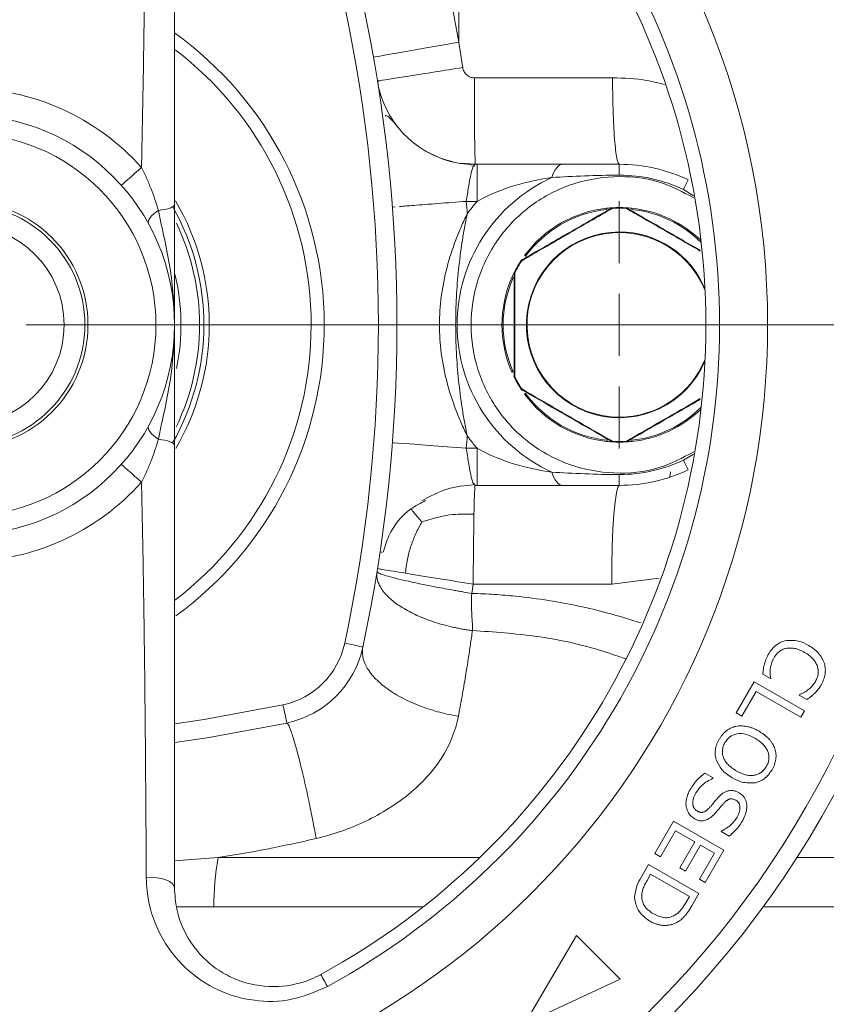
# Model space of a CAD drawing. Header units: millimetres. Extents: x 38 to 1003, y -143 to 975.
# Tile 25 of 28: x 905 to 970, y 710 to 790. Entities that reach past the tile are written whole.
import ezdxf

# ---------------------------------------------------------------- set-up
doc = ezdxf.new("R2010")
doc.units = ezdxf.units.MM

# ---------------------------------------------------------------- blocks, each defined once
blk = doc.blocks.new('SW_CENTERMARKSYMBOL_6')
at = {"color": 0, "linetype": 'Continuous', "lineweight": 0}
blk.add_line((5, 0), (82.5, 0), dxfattribs=at)
blk = doc.blocks.new('SW_CENTERMARKSYMBOL_8')
at = {"color": 0, "linetype": 'Continuous', "lineweight": 0}
for p, q in [((0, 5), (0, 10.023)), ((0, 0), (0, 2.5)), ((-5, 0), (-10.023, 0)), ((0, 0), (-2.5, 0)), ((0, 0), (2.5, 0)), ((0, 0), (0, -2.5)), ((5, 0), (10.023, 0)), ((0, -5), (0, -10.023))]:
    blk.add_line(p, q, dxfattribs=at)

msp = doc.modelspace()

# ---------------------------------------------------------------- linework, layer by layer
at = {"color": 7, "linetype": 'Continuous', "lineweight": 15}
for p, q in [((940.263, 788.05), (940.263, 801.361)), ((941.539, 785.159), (952.718, 785.159)), ((940.397, 778.249), (941.595, 778.159)), ((941.505, 778.044), (941.595, 778.159)), ((941.595, 778.159), (941.759, 778.159)), ((941.759, 775.159), (941.759, 778.159)), ((940.881, 775.159), (941.759, 775.159)), ((934.898, 774.701), (935.126, 774.718)), ((940.881, 755.159), (941.759, 755.159)), ((941.759, 752.159), (941.759, 755.159)), ((941.595, 752.159), (941.505, 752.274)), ((941.595, 752.159), (941.759, 752.159)), ((933.989, 746.73), (934.04, 746.79)), ((952.644, 744.159), (941.436, 744.159)), ((965.494, 736.519), (964.875, 736.876)), ((962.714, 733.726), (964.172, 736.251)), ((964.172, 736.251), (968.243, 733.901)), ((965.516, 736.556), (965.494, 736.519)), ((964.338, 735.468), (963.177, 733.458)), ((967.945, 733.386), (964.338, 735.468)), ((967.813, 735.18), (967.836, 735.22)), ((968.442, 734.817), (967.813, 735.18)), ((963.177, 733.458), (962.714, 733.726)), ((968.243, 733.901), (967.945, 733.386)), ((960.191, 728.862), (960.852, 728.479)), ((960.852, 728.479), (960.83, 728.441)), ((956.138, 722.337), (957.656, 724.966)), ((957.656, 724.966), (961.727, 722.615)), ((957.822, 724.182), (956.602, 722.069)), ((959.368, 723.29), (957.822, 724.182)), ((961.497, 724.122), (961.52, 724.16)), ((962.14, 723.751), (961.497, 724.122)), ((958.148, 721.177), (959.368, 723.29)), ((959.832, 723.022), (958.612, 720.909)), ((960.965, 722.367), (959.832, 723.022)), ((961.727, 722.615), (960.209, 719.987)), ((956.602, 722.069), (956.138, 722.337)), ((959.746, 720.255), (960.965, 722.367)), ((955.046, 720.445), (955.632, 721.461)), ((955.632, 721.461), (959.704, 719.111)), ((958.612, 720.909), (958.148, 721.177)), ((955.799, 720.678), (955.507, 720.172)), ((958.942, 718.863), (955.799, 720.678)), ((960.209, 719.987), (959.746, 720.255)), ((958.65, 718.357), (958.942, 718.863)), ((959.704, 719.111), (959.123, 718.105)), ((949.805, 715.707), (945.61, 708.591)), ((953.344, 712.174), (949.805, 715.707)), ((945.61, 708.591), (953.344, 712.174))]:
    msp.add_line(p, q, dxfattribs=at)
at = {"color": 8, "linetype": 'Continuous', "lineweight": 15}
for p, q in [((958.452, 776.114), (959.255, 775.618)), ((958.452, 754.205), (959.253, 754.699)), ((956.497, 744.653), (952.644, 744.159)), ((920.793, 722.015), (917.263, 721.755)), ((941.96, 722.015), (920.793, 722.015)), ((981.155, 722.015), (967.632, 722.015)), ((917.431, 718.037), (920.453, 718.016)), ((937.378, 718.016), (920.453, 718.016)), ((1002.763, 718.016), (964.897, 718.016))]:
    msp.add_line(p, q, dxfattribs=at)
at = {"color": 7, "linetype": 'Continuous', "lineweight": 15, "flags": 128}
for points in [[(933.369, 786.836), (933.502, 786.86), (933.894, 786.929), (934.531, 787.041), (935.388, 787.192), (936.433, 787.376), (937.625, 787.586), (938.918, 787.813), (940.263, 788.05)], [(912.969, 776.453), (913.005, 776.485), (913.111, 776.58), (913.28, 776.73), (913.501, 776.927), (913.76, 777.157), (914.041, 777.406), (914.324, 777.658), (914.593, 777.897)], [(915.169, 773.334), (915.14, 773.433), (915.151, 773.551), (915.201, 773.684), (915.291, 773.828), (915.415, 773.979), (915.572, 774.132), (915.755, 774.282), (915.961, 774.426)], [(915.961, 774.426), (916.236, 774.46), (916.489, 774.504), (916.714, 774.558), (916.906, 774.62), (917.059, 774.689), (917.172, 774.763), (917.24, 774.841), (917.263, 774.921)], [(952.239, 774.604), (952.239, 774.602), (952.239, 774.596), (952.24, 774.587), (952.242, 774.575), (952.243, 774.56), (952.245, 774.542), (952.247, 774.524), (952.249, 774.504)], [(952.667, 774.63), (952.67, 774.631), (952.675, 774.63), (952.68, 774.628), (952.686, 774.623), (952.692, 774.618), (952.699, 774.611), (952.706, 774.603), (952.714, 774.593)], [(952.711, 774.643), (952.711, 774.642), (952.711, 774.64), (952.712, 774.635), (952.712, 774.63), (952.712, 774.622), (952.713, 774.614), (952.713, 774.604), (952.714, 774.593)], [(953.815, 774.643), (953.815, 774.642), (953.815, 774.64), (953.815, 774.635), (953.814, 774.63), (953.814, 774.622), (953.813, 774.614), (953.813, 774.604), (953.812, 774.593)], [(953.859, 774.63), (953.856, 774.631), (953.851, 774.63), (953.846, 774.628), (953.84, 774.623), (953.834, 774.618), (953.827, 774.611), (953.82, 774.603), (953.812, 774.593)], [(954.288, 774.604), (954.287, 774.602), (954.287, 774.596), (954.286, 774.587), (954.284, 774.575), (954.283, 774.56), (954.281, 774.542), (954.279, 774.524), (954.277, 774.504)], [(945.326, 770.379), (945.327, 770.379), (945.329, 770.377), (945.332, 770.375), (945.337, 770.372), (945.343, 770.368), (945.35, 770.363), (945.358, 770.358), (945.368, 770.352)], [(945.359, 770.411), (945.357, 770.408), (945.355, 770.404), (945.355, 770.398), (945.355, 770.391), (945.357, 770.383), (945.36, 770.373), (945.363, 770.363), (945.368, 770.352)], [(944.663, 768.954), (944.645, 768.962), (944.628, 768.969), (944.612, 768.976), (944.598, 768.982), (944.587, 768.987), (944.579, 768.991), (944.573, 768.993), (944.572, 768.994)], [(944.818, 769.401), (944.807, 769.399), (944.796, 769.397), (944.786, 769.394), (944.778, 769.391), (944.772, 769.388), (944.767, 769.385), (944.764, 769.382), (944.763, 769.378)], [(944.663, 761.364), (944.645, 761.357), (944.628, 761.349), (944.612, 761.342), (944.598, 761.336), (944.587, 761.331), (944.579, 761.327), (944.573, 761.325), (944.572, 761.324)], [(944.818, 760.918), (944.807, 760.919), (944.796, 760.922), (944.786, 760.924), (944.778, 760.927), (944.772, 760.93), (944.767, 760.933), (944.764, 760.937), (944.763, 760.94)], [(945.368, 759.967), (945.358, 759.961), (945.35, 759.955), (945.343, 759.95), (945.337, 759.946), (945.332, 759.943), (945.329, 759.941), (945.327, 759.94), (945.326, 759.939)], [(945.368, 759.967), (945.363, 759.955), (945.36, 759.945), (945.357, 759.935), (945.355, 759.927), (945.355, 759.92), (945.355, 759.914), (945.357, 759.91), (945.359, 759.907)], [(945.677, 759.609), (945.661, 759.597), (945.646, 759.586), (945.632, 759.576), (945.62, 759.567), (945.61, 759.56), (945.602, 759.554), (945.598, 759.551), (945.596, 759.55)], [(915.169, 756.984), (915.14, 756.885), (915.151, 756.767), (915.201, 756.634), (915.291, 756.49), (915.415, 756.34), (915.572, 756.187), (915.755, 756.036), (915.961, 755.892)], [(915.961, 755.892), (916.236, 755.858), (916.489, 755.814), (916.714, 755.76), (916.906, 755.698), (917.059, 755.629), (917.172, 755.555), (917.24, 755.477), (917.263, 755.397)], [(934.898, 755.617), (935.013, 755.608), (935.354, 755.582), (935.907, 755.54), (936.651, 755.483), (937.557, 755.414), (938.591, 755.334), (939.714, 755.248), (940.881, 755.159)], [(952.249, 755.814), (952.247, 755.795), (952.245, 755.776), (952.243, 755.759), (952.242, 755.744), (952.24, 755.731), (952.239, 755.722), (952.239, 755.716), (952.239, 755.715)], [(952.714, 755.725), (952.706, 755.716), (952.699, 755.707), (952.692, 755.7), (952.686, 755.695), (952.68, 755.691), (952.675, 755.688), (952.67, 755.687), (952.667, 755.688)], [(952.714, 755.725), (952.713, 755.714), (952.713, 755.704), (952.712, 755.696), (952.712, 755.689), (952.712, 755.683), (952.711, 755.679), (952.711, 755.676), (952.711, 755.675)], [(953.812, 755.725), (953.82, 755.716), (953.827, 755.707), (953.834, 755.7), (953.84, 755.695), (953.846, 755.691), (953.851, 755.688), (953.856, 755.687), (953.859, 755.688)], [(953.812, 755.725), (953.813, 755.714), (953.813, 755.704), (953.814, 755.696), (953.814, 755.689), (953.815, 755.683), (953.815, 755.679), (953.815, 755.676), (953.815, 755.675)], [(954.277, 755.814), (954.279, 755.795), (954.281, 755.776), (954.283, 755.759), (954.284, 755.744), (954.286, 755.731), (954.287, 755.722), (954.287, 755.716), (954.288, 755.715)], [(912.969, 753.865), (913.005, 753.833), (913.111, 753.739), (913.28, 753.588), (913.501, 753.392), (913.76, 753.161), (914.041, 752.912), (914.324, 752.66), (914.593, 752.421)], [(957.391, 753.268), (957.363, 752.838), (957.363, 752.835)], [(952.644, 744.159), (952.656, 745.72), (952.691, 747.221), (952.748, 748.604), (952.825, 749.816), (952.919, 750.811), (953.026, 751.55), (953.142, 752.005), (953.263, 752.159)], [(931.043, 739.38), (931.329, 739.319), (931.604, 739.26), (931.858, 739.206), (932.08, 739.158), (932.262, 739.119), (932.398, 739.09), (932.481, 739.073), (932.509, 739.067)], [(926.043, 734.38), (926.104, 734.093), (926.162, 733.818), (926.216, 733.565), (926.264, 733.342), (926.303, 733.16), (926.332, 733.024), (926.35, 732.941), (926.356, 732.913)], [(926.356, 732.913), (919.896, 731.711), (917.285, 731.324)], [(914.983, 720.415), (915.41, 720.421), (915.83, 720.388), (916.224, 720.318), (916.574, 720.213), (916.865, 720.078), (917.083, 719.92), (917.218, 719.746), (917.263, 719.563)], [(929.64, 711.581), (929.525, 711.789), (929.421, 711.979), (929.33, 712.146), (929.253, 712.287), (929.191, 712.4), (929.146, 712.482), (929.118, 712.532), (929.109, 712.548)]]:
    msp.add_lwpolyline(points, dxfattribs=at)
at = {"color": 8, "linetype": 'Continuous', "lineweight": 15, "flags": 128}
msp.add_lwpolyline([(917.283, 732.837), (919.66, 733.192), (926.043, 734.38)], dxfattribs=at)
at = {"color": 7, "linetype": 'Continuous', "lineweight": 15}
for radius in [80, 17, 15.5, 10, 9.75, 8.073]:
    msp.add_circle((900.263, 765.159), radius, dxfattribs=at)
for centre, radius, start, end in [((900.263, 765.159), 78.5, 0, 265.92749), ((900.263, 765.159), 65, 0, 262.63884), ((900.263, 765.159), 61.103, 298.73565, 61.26435), ((900.263, 765.159), 60, 298.73565, 61.26435), ((810.263, 765.159), 125, 347.95146, 12.04854), ((810.263, 765.159), 123.5, 347.95146, 12.04854), ((941.595, 786.159), 8, 189.08472, 257.11055), ((1161.046, 783.409), 219.514, 179.54325, 181.37047), ((900.263, 765.159), 19.173, 41.63387, 138.36613), ((953.263, 765.159), 13.121, 114.61998, 245.38002), ((953.263, 765.159), 9.5, 96.19062, 143.80938), ((953.263, 765.159), 9.4, 96.19062, 143.80938), ((952.717, 774.543), 0.1, 93.33134, 120), ((953.263, 765.159), 9.5, 86.66866, 93.33134), ((953.263, 765.159), 9.45, 86.66866, 93.33134), ((953.809, 774.543), 0.1, 60, 86.66866), ((953.263, 765.159), 9.5, 45.90271, 83.80938), ((953.263, 765.159), 9.5, 146.66866, 153.33134), ((953.263, 765.159), 9.45, 146.66866, 153.33134), ((945.409, 770.324), 0.1, 120, 146.66866), ((967.195, 800.195), 36.502, 233.72138, 233.87836), ((953.263, 765.159), 9.5, 156.19062, 203.80938), ((953.263, 765.159), 9.4, 156.19062, 203.80938), ((944.863, 769.378), 0.1, 153.33134, 180), ((923.497, 727.004), 47.457, 63.30167, 63.36204), ((900.263, 765.159), 78.5, 274.07251, 0), ((900.263, 765.159), 65, 277.36116, 0), ((944.863, 760.94), 0.1, 180, 206.66866), ((931.129, 788.118), 30.451, 296.6211, 296.71518), ((953.263, 765.159), 9.5, 206.66866, 213.33134), ((953.263, 765.159), 9.45, 206.66866, 213.33134), ((945.409, 759.994), 0.1, 213.33134, 240), ((953.263, 765.159), 9.5, 216.19062, 263.80938), ((953.263, 765.159), 9.4, 216.19062, 263.80938), ((953.263, 765.159), 9.5, 276.19062, 314.09729), ((952.717, 755.775), 0.1, 240, 266.66866), ((953.263, 765.159), 9.5, 266.66866, 273.33134), ((953.263, 765.159), 9.45, 266.66866, 273.33134), ((953.809, 755.775), 0.1, 273.33134, 300), ((900.263, 765.159), 19.173, 221.63387, 318.36613), ((924.686, 740.736), 6.5, 282.04854, 347.95146), ((924.686, 740.736), 8, 282.04854, 347.95146), ((943.022, 718.113), 22.569, 170.04311, 180.24786)]:
    msp.add_arc(centre, radius, start, end, dxfattribs=at)
at = {"color": 8, "linetype": 'Continuous', "lineweight": 15}
for centre, radius, start, end in [((900.263, 765.159), 29.121, 305.95627, 54.28174), ((900.263, 765.159), 28.061, 307.34027, 52.57208), ((900.263, 765.159), 19.816, 329.6408, 30.41944), ((900.263, 765.159), 19.377, 330.41099, 29.53103), ((953.263, 765.159), 9.4, 45.15602, 83.80938), ((900.263, 765.159), 19.026, 0, 25.60128), ((953.263, 765.159), 7.523, 90, 337.06183), ((953.263, 765.159), 7.523, 22.93817, 90), ((953.263, 765.159), 7.473, 21.8696, 270), ((900.263, 765.159), 17.526, 348.32037, 13.56449), ((900.263, 765.159), 19.026, 334.30956, 0), ((953.263, 765.159), 7.473, 270, 338.1304), ((953.263, 765.159), 9.4, 276.19062, 314.84398)]:
    msp.add_arc(centre, radius, start, end, dxfattribs=at)
at = {"color": 7, "linetype": 'Continuous', "lineweight": 15}
for points, knots in [([(917.263, 810.755), (917.263, 807.827), (917.263, 804.894), (917.263, 799.012), (917.263, 796.064), (917.263, 790.135), (917.263, 787.156), (917.263, 782.632), (917.263, 781.114), (917.263, 778.047), (917.263, 776.498), (917.263, 774.921)], [0, 0, 0, 0, 0.25, 0.25, 0.5, 0.5, 0.75, 0.75, 0.875, 0.875, 1, 1, 1, 1]), ([(914.593, 777.897), (914.595, 778.013), (914.655, 780.652), (914.754, 785.738), (914.896, 796.306), (914.947, 804.313), (914.983, 809.903)], [0, 0, 0, 0, 0.0105518, 0.2395447, 0.4690558, 1, 1, 1, 1]), ([(939.355, 792.713), (939.437, 792.325), (939.6, 791.551), (939.832, 790.386), (940.054, 789.219), (940.193, 788.44), (940.263, 788.05)], [0, 0, 0, 0, 0.25001, 0.5, 0.74999, 1, 1, 1, 1]), ([(940.263, 788.05), (940.32, 787.709), (940.434, 787.027), (940.54, 786.343), (940.593, 786.001)], [0, 0, 0, 0, 0.49993, 1, 1, 1, 1]), ([(933.695, 784.896), (933.747, 784.904), (933.854, 784.922), (934.738, 785.064), (936.223, 785.302), (938.258, 785.628), (939.835, 785.88), (940.593, 786.001)], [0, 0, 0, 0, 0.176839, 0.367166, 0.563541, 0.790248, 1, 1, 1, 1]), ([(941.539, 785.159), (941.425, 785.161), (941.311, 785.181), (941.099, 785.263), (941, 785.324), (940.828, 785.478), (940.756, 785.57), (940.647, 785.775), (940.612, 785.887), (940.593, 786.001)], [0, 0, 0, 0, 0.25, 0.25, 0.5, 0.5, 0.75, 0.75, 1, 1, 1, 1]), ([(952.718, 785.159), (952.718, 784.747), (952.721, 784.319), (952.734, 783.452), (952.743, 783.013), (952.77, 782.152), (952.787, 781.729), (952.827, 780.928), (952.851, 780.551), (952.904, 779.868), (952.934, 779.562), (952.996, 779.038), (953.029, 778.821), (953.096, 778.48), (953.13, 778.356), (953.198, 778.196), (953.231, 778.159), (953.263, 778.159)], [0, 0, 0, 0, 0.125, 0.125, 0.25, 0.25, 0.375, 0.375, 0.5, 0.5, 0.625, 0.625, 0.75, 0.75, 0.875, 0.875, 1, 1, 1, 1]), ([(935.291, 781.234), (935.099, 781.458), (934.73, 781.892), (934.394, 782.165), (934.33, 782.078), (934.313, 782.056)], [0, 0, 0, 0, 0.444097, 0.857456, 1, 1, 1, 1]), ([(941.506, 778.101), (940.76, 778.176), (939.251, 778.326), (937.944, 779.053), (937.282, 779.421)], [0, 0, 0, 0, 0.493725, 1, 1, 1, 1]), ([(914.593, 777.897), (914.744, 777.608), (914.881, 777.321), (915.137, 776.746), (915.256, 776.458), (915.591, 775.592), (915.786, 775.01), (915.961, 774.426)], [0, 0, 0, 0, 0.25, 0.25, 0.5, 0.5, 1, 1, 1, 1]), ([(941.759, 778.159), (941.856, 778.159), (942.049, 778.159), (942.341, 778.159), (942.637, 778.159), (942.935, 778.159), (943.237, 778.159), (943.726, 778.159), (944.414, 778.159), (945.273, 778.159), (946.142, 778.159), (946.973, 778.159), (947.827, 778.159), (948.383, 778.159), (948.68, 778.159)], [0, 0, 0, 0, 0.040186, 0.080848, 0.122018, 0.163722, 0.20599, 0.248848, 0.369863, 0.498117, 0.618503, 0.749043, 0.865771, 1, 1, 1, 1]), ([(948.68, 778.159), (948.518, 778.159), (948.348, 778.065), (948.039, 777.691), (947.901, 777.411), (947.797, 777.088)], [0, 0, 0, 0, 0.5, 0.5, 1, 1, 1, 1]), ([(948.68, 778.159), (948.809, 778.159), (949.065, 778.159), (949.448, 778.159), (949.828, 778.159), (950.202, 778.159), (950.573, 778.159), (951.013, 778.159), (951.524, 778.159), (952.107, 778.159), (952.686, 778.159), (953.071, 778.159), (953.263, 778.159)], [0, 0, 0, 0, 0.088514, 0.175148, 0.259965, 0.343032, 0.424419, 0.504203, 0.630675, 0.755211, 0.878189, 1, 1, 1, 1]), ([(953.263, 778.159), (953.263, 778.159), (953.263, 778.083), (953.263, 777.778), (953.263, 777.551), (953.263, 777.28)], [0, 0, 0, 0, 0.5, 0.5, 1, 1, 1, 1]), ([(953.263, 778.159), (954.222, 778.159), (955.18, 778.053), (957.05, 777.632), (957.962, 777.318), (958.828, 776.908)], [0, 0, 0, 0, 0.5, 0.5, 1, 1, 1, 1]), ([(959.293, 754.87), (958.374, 754.387), (956.364, 753.332), (952.814, 752.994), (949.166, 753.675), (945.885, 755.456), (943.299, 758.137), (941.643, 761.476), (941.073, 765.159), (941.643, 768.842), (943.299, 772.181), (945.885, 774.862), (949.166, 776.643), (952.814, 777.324), (956.365, 776.986), (958.375, 775.93), (959.295, 775.447)], [0, 0, 0, 0, 0.061615, 0.134676, 0.207736, 0.280796, 0.353857, 0.426917, 0.499978, 0.573038, 0.646098, 0.719159, 0.792219, 0.86528, 0.93834, 1, 1, 1, 1]), ([(941.759, 775.159), (942.765, 775.717), (943.8, 776.135), (945.836, 776.752), (946.835, 776.952), (947.797, 777.088)], [0, 0, 0, 0, 0.5, 0.5, 1, 1, 1, 1]), ([(947.797, 777.088), (948.655, 777.142), (949.546, 777.191), (951.379, 777.26), (952.32, 777.28), (953.263, 777.28)], [0, 0, 0, 0, 0.5, 0.5, 1, 1, 1, 1]), ([(953.263, 777.28), (954.157, 777.28), (955.052, 777.181), (956.795, 776.789), (957.643, 776.497), (958.452, 776.114)], [0, 0, 0, 0, 0.5, 0.5, 1, 1, 1, 1]), ([(958.452, 776.114), (958.571, 776.365), (958.784, 776.815), (958.815, 776.879), (958.828, 776.908)], [0, 0, 0, 0, 0.560002, 1, 1, 1, 1]), ([(915.961, 774.426), (915.991, 774.24), (916.029, 774.053), (916.108, 773.677), (916.15, 773.489), (916.277, 772.921), (916.363, 772.54), (916.612, 771.389), (916.762, 770.617), (917.007, 769.067), (917.102, 768.287), (917.198, 767.116), (917.223, 766.726), (917.255, 765.943), (917.263, 765.549), (917.263, 765.159)], [0, 0, 0, 0, 0.0625, 0.0625, 0.125, 0.125, 0.25, 0.25, 0.5, 0.5, 0.75, 0.75, 0.875, 0.875, 1, 1, 1, 1]), ([(917.263, 774.921), (917.263, 774.51), (917.263, 774.093), (917.263, 773.253), (917.263, 772.827), (917.263, 771.568), (917.263, 770.749), (917.263, 769.128), (917.263, 768.327), (917.263, 766.736), (917.263, 765.949), (917.263, 765.159)], [0, 0, 0, 0, 0.125, 0.125, 0.25, 0.25, 0.5, 0.5, 0.75, 0.75, 1, 1, 1, 1]), ([(945.359, 770.411), (945.958, 770.757), (946.563, 771.106), (947.779, 771.808), (948.39, 772.16), (949.621, 772.871), (950.242, 773.23), (951.463, 773.935), (952.067, 774.284), (952.667, 774.63)], [0, 0, 0, 0, 0.25, 0.25, 0.5, 0.5, 0.75, 0.75, 1, 1, 1, 1]), ([(952.714, 774.593), (952.111, 774.246), (951.502, 773.897), (950.274, 773.19), (949.649, 772.83), (948.412, 772.115), (947.797, 771.76), (946.577, 771.053), (945.969, 770.701), (945.368, 770.352)], [0, 0, 0, 0, 0.25, 0.25, 0.5, 0.5, 0.75, 0.75, 1, 1, 1, 1]), ([(952.239, 774.604), (952.33, 774.613), (952.467, 774.627), (952.612, 774.637), (952.674, 774.641), (952.7, 774.642), (952.71, 774.643), (952.711, 774.643), (952.711, 774.643)], [0, 0, 0, 0, 0.498209, 0.747009, 0.832988, 0.919327, 0.97835, 1, 1, 1, 1]), ([(953.815, 774.643), (953.816, 774.643), (953.819, 774.643), (953.844, 774.641), (953.904, 774.638), (954.048, 774.627), (954.187, 774.615), (954.282, 774.604), (954.288, 774.604)], [0, 0, 0, 0, 0.059245, 0.13249, 0.249056, 0.477065, 0.971292, 1, 1, 1, 1]), ([(953.859, 774.63), (954.012, 774.542), (954.801, 774.086), (956.265, 773.241), (958.123, 772.168), (959.291, 771.494), (959.8, 771.2)], [0, 0, 0, 0, 0.078608, 0.406428, 0.740851, 1, 1, 1, 1]), ([(940.954, 756.169), (940.917, 756.245), (940.831, 756.417), (940.668, 756.764), (940.385, 757.388), (939.874, 758.642), (939.271, 760.514), (938.814, 762.817), (938.708, 764.392), (938.708, 765.926), (938.814, 767.502), (939.271, 769.805), (939.874, 771.676), (940.385, 772.93), (940.668, 773.554), (940.831, 773.902), (940.917, 774.074), (940.954, 774.15)], [0, 0, 0, 0, 0.013602, 0.030715, 0.061515, 0.123359, 0.247957, 0.377192, 0.5, 0.500006, 0.622814, 0.752053, 0.876648, 0.938489, 0.969287, 0.986397, 1, 1, 1, 1]), ([(940.954, 756.169), (940.912, 756.357), (940.875, 756.546), (940.801, 756.924), (940.765, 757.113), (940.662, 757.679), (940.6, 758.056), (940.426, 759.183), (940.332, 759.931), (940.178, 761.424), (940.119, 762.169), (940.039, 763.663), (940.018, 764.411), (940.018, 765.908), (940.039, 766.656), (940.119, 768.149), (940.178, 768.894), (940.332, 770.387), (940.426, 771.135), (940.6, 772.263), (940.662, 772.639), (940.765, 773.205), (940.801, 773.394), (940.875, 773.772), (940.912, 773.961), (940.954, 774.15)], [0, 0, 0, 0, 0.03125, 0.03125, 0.0625, 0.0625, 0.125, 0.125, 0.25, 0.25, 0.375, 0.375, 0.5, 0.5, 0.625, 0.625, 0.75, 0.75, 0.875, 0.875, 0.9375, 0.9375, 0.96875, 0.96875, 1, 1, 1, 1]), ([(944.572, 768.994), (944.61, 769.079), (944.667, 769.205), (944.72, 769.315), (944.738, 769.35)], [0, 0, 0, 0, 0.675899, 1, 1, 1, 1]), ([(944.763, 760.94), (944.763, 761.63), (944.763, 762.325), (944.763, 763.727), (944.763, 764.434), (944.763, 765.863), (944.763, 766.574), (944.763, 767.989), (944.763, 768.687), (944.763, 769.378)], [0, 0, 0, 0, 0.25, 0.25, 0.5, 0.5, 0.75, 0.75, 1, 1, 1, 1]), ([(944.818, 769.401), (944.817, 768.707), (944.816, 768.007), (944.814, 766.588), (944.813, 765.875), (944.813, 764.442), (944.814, 763.725), (944.816, 762.31), (944.817, 761.611), (944.818, 760.918)], [0, 0, 0, 0, 0.25, 0.25, 0.5, 0.5, 0.75, 0.75, 1, 1, 1, 1]), ([(915.961, 755.892), (915.991, 756.078), (916.029, 756.265), (916.108, 756.641), (916.15, 756.829), (916.277, 757.397), (916.363, 757.778), (916.612, 758.929), (916.762, 759.701), (917.007, 761.252), (917.102, 762.031), (917.198, 763.202), (917.223, 763.593), (917.255, 764.376), (917.263, 764.769), (917.263, 765.159)], [0, 0, 0, 0, 0.0625, 0.0625, 0.125, 0.125, 0.25, 0.25, 0.5, 0.5, 0.75, 0.75, 0.875, 0.875, 1, 1, 1, 1]), ([(917.263, 755.397), (917.263, 755.808), (917.263, 756.225), (917.263, 757.065), (917.263, 757.492), (917.263, 758.75), (917.263, 759.57), (917.263, 761.19), (917.263, 761.991), (917.263, 763.582), (917.263, 764.369), (917.263, 765.159)], [0, 0, 0, 0, 0.125, 0.125, 0.25, 0.25, 0.5, 0.5, 0.75, 0.75, 1, 1, 1, 1]), ([(945.371, 759.872), (945.37, 759.873), (945.36, 759.886), (945.347, 759.907), (945.332, 759.93), (945.326, 759.938), (945.326, 759.939), (945.326, 759.939)], [0, 0, 0, 0, 0.037661, 0.364724, 0.69311, 0.917654, 1, 1, 1, 1]), ([(952.667, 755.688), (952.514, 755.776), (951.726, 756.232), (950.261, 757.078), (947.941, 758.417), (946.322, 759.352), (945.359, 759.907)], [0, 0, 0, 0, 0.06387, 0.330236, 0.601968, 1, 1, 1, 1]), ([(945.368, 759.967), (946.334, 759.406), (947.953, 758.467), (950.285, 757.122), (951.718, 756.297), (952.521, 755.836), (952.674, 755.748), (952.714, 755.725)], [0, 0, 0, 0, 0.397986, 0.666943, 0.93619, 0.983265, 1, 1, 1, 1]), ([(959.801, 759.119), (959.458, 758.921), (958.456, 758.343), (956.439, 757.178), (954.821, 756.244), (953.859, 755.688)], [0, 0, 0, 0, 0.174736, 0.509558, 1, 1, 1, 1]), ([(941.759, 755.159), (941.689, 755.241), (941.549, 755.404), (941.345, 755.655), (941.146, 755.909), (941.018, 756.082), (940.954, 756.169)], [0, 0, 0, 0, 0.250056, 0.5, 0.749944, 1, 1, 1, 1]), ([(915.961, 755.892), (915.786, 755.307), (915.592, 754.728), (915.257, 753.863), (915.138, 753.575), (914.881, 752.999), (914.744, 752.711), (914.593, 752.421)], [0, 0, 0, 0, 0.5, 0.5, 0.75, 0.75, 1, 1, 1, 1]), ([(917.263, 755.397), (917.263, 753.854), (917.263, 750.768), (917.263, 744.73), (917.263, 734.269), (917.263, 725.452), (917.263, 719.563)], [0, 0, 0, 0, 0.124053, 0.248164, 0.497895, 1, 1, 1, 1]), ([(941.759, 755.159), (942.765, 754.601), (943.8, 754.183), (945.836, 753.566), (946.835, 753.366), (947.797, 753.231)], [0, 0, 0, 0, 0.5, 0.5, 1, 1, 1, 1]), ([(952.711, 755.675), (952.71, 755.675), (952.707, 755.675), (952.682, 755.677), (952.622, 755.681), (952.478, 755.691), (952.339, 755.704), (952.244, 755.714), (952.239, 755.715)], [0, 0, 0, 0, 0.059244, 0.13249, 0.249056, 0.477063, 0.971292, 1, 1, 1, 1]), ([(954.288, 755.715), (954.196, 755.705), (954.059, 755.692), (953.914, 755.681), (953.853, 755.677), (953.826, 755.676), (953.816, 755.675), (953.815, 755.675), (953.815, 755.675)], [0, 0, 0, 0, 0.498209, 0.74701, 0.832988, 0.919327, 0.97835, 1, 1, 1, 1]), ([(953.263, 753.038), (954.157, 753.038), (955.05, 753.137), (956.794, 753.529), (957.644, 753.822), (958.452, 754.205)], [0, 0, 0, 0, 0.5, 0.5, 1, 1, 1, 1]), ([(958.452, 754.205), (958.571, 753.953), (958.784, 753.503), (958.815, 753.439), (958.828, 753.41)], [0, 0, 0, 0, 0.560001, 1, 1, 1, 1]), ([(953.263, 753.038), (952.32, 753.038), (951.378, 753.058), (949.546, 753.128), (948.655, 753.177), (947.797, 753.231)], [0, 0, 0, 0, 0.5, 0.5, 1, 1, 1, 1]), ([(948.68, 752.159), (948.518, 752.159), (948.348, 752.253), (948.039, 752.628), (947.901, 752.907), (947.797, 753.231)], [0, 0, 0, 0, 0.5, 0.5, 1, 1, 1, 1]), ([(958.828, 753.41), (957.962, 753), (957.05, 752.686), (955.18, 752.266), (954.222, 752.159), (953.263, 752.159)], [0, 0, 0, 0, 0.5, 0.5, 1, 1, 1, 1]), ([(953.263, 752.159), (953.263, 752.159), (953.263, 752.235), (953.263, 752.54), (953.263, 752.767), (953.263, 753.038)], [0, 0, 0, 0, 0.5, 0.5, 1, 1, 1, 1]), ([(914.983, 720.415), (914.976, 721.619), (914.941, 727.638), (914.872, 735.945), (914.742, 745.404), (914.642, 750.081), (914.593, 752.421)], [0, 0, 0, 0, 0.11443, 0.572172, 0.785935, 1, 1, 1, 1]), ([(937.282, 750.897), (937.944, 751.265), (939.251, 751.992), (940.76, 752.142), (941.506, 752.217)], [0, 0, 0, 0, 0.506275, 1, 1, 1, 1]), ([(941.501, 749.816), (941.515, 750.556), (941.53, 751.149), (941.562, 751.951), (941.578, 752.159), (941.595, 752.159)], [0, 0, 0, 0, 0.5, 0.5, 1, 1, 1, 1]), ([(948.68, 752.159), (948.478, 752.159), (948.09, 752.159), (947.531, 752.159), (946.881, 752.159), (946.142, 752.159), (945.273, 752.159), (944.414, 752.159), (943.627, 752.159), (942.94, 752.159), (942.345, 752.159), (941.953, 752.159), (941.759, 752.159)], [0, 0, 0, 0, 0.091397, 0.175047, 0.250964, 0.381438, 0.501895, 0.630078, 0.751169, 0.836258, 0.919127, 1, 1, 1, 1]), ([(953.263, 752.159), (953.154, 752.159), (952.935, 752.159), (952.605, 752.159), (952.275, 752.159), (951.943, 752.159), (951.61, 752.159), (951.276, 752.159), (950.805, 752.159), (950.194, 752.159), (949.438, 752.159), (948.937, 752.159), (948.68, 752.159)], [0, 0, 0, 0, 0.069467, 0.139268, 0.209477, 0.280168, 0.351412, 0.423279, 0.495837, 0.656937, 0.824807, 1, 1, 1, 1]), ([(934.154, 746.74), (934.289, 747.193), (934.691, 748.544), (935.947, 750.076), (937.183, 750.727), (937.589, 750.94)], [0, 0, 0, 0, 0.252653, 0.754634, 1, 1, 1, 1]), ([(937.288, 749.188), (938.015, 749.421), (939.012, 749.74), (940.483, 749.854), (941.146, 749.829), (941.501, 749.816)], [0, 0, 0, 0, 0.554264, 0.760755, 1, 1, 1, 1]), ([(941.501, 749.816), (941.5, 749.746), (941.498, 749.608), (941.494, 749.393), (941.49, 749.176), (941.487, 748.957), (941.484, 748.736), (941.48, 748.514), (941.477, 748.292), (941.474, 748.07), (941.472, 747.85), (941.469, 747.631), (941.466, 747.414), (941.464, 747.199), (941.462, 746.987), (941.459, 746.778), (941.457, 746.572), (941.455, 746.371), (941.453, 746.173), (941.451, 745.98), (941.449, 745.79), (941.448, 745.606), (941.446, 745.426), (941.445, 745.25), (941.443, 745.08), (941.442, 744.914), (941.44, 744.754), (941.439, 744.598), (941.438, 744.447), (941.437, 744.302), (941.436, 744.206), (941.436, 744.159)], [0, 0, 0, 0, 0.046572, 0.092385, 0.137411, 0.181626, 0.225009, 0.26754, 0.309204, 0.349986, 0.389877, 0.428868, 0.466952, 0.504125, 0.540385, 0.575732, 0.610167, 0.643692, 0.676313, 0.708033, 0.738861, 0.768802, 0.797867, 0.826063, 0.8534, 0.87989, 0.905542, 0.930367, 0.954378, 0.977585, 1, 1, 1, 1]), ([(941.375, 740.402), (941.312, 740.409), (941.167, 740.426), (940.915, 740.462), (940.597, 740.513), (940.243, 740.579), (939.855, 740.661), (939.346, 740.78), (938.716, 740.951), (937.782, 741.252), (936.677, 741.701), (935.573, 742.308), (934.652, 742.999), (934.109, 743.605), (933.819, 744.111), (933.698, 744.435), (933.643, 744.714), (933.628, 744.95), (933.647, 745.101), (933.655, 745.176)], [0, 0, 0, 0, 0.014558, 0.034185, 0.059068, 0.089429, 0.118117, 0.151885, 0.21214, 0.273192, 0.390613, 0.51533, 0.625754, 0.757402, 0.818808, 0.878648, 0.92008, 0.960548, 1, 1, 1, 1]), ([(941.319, 743.41), (941.1, 743.446), (940.914, 743.48), (940.566, 743.541), (940.434, 743.564), (940.18, 743.608), (940.053, 743.631), (939.422, 743.742), (938.928, 743.834), (937.503, 744.106), (936.634, 744.287), (935.189, 744.618), (934.613, 744.767), (934.033, 744.953), (933.888, 745.008), (933.744, 745.08), (933.709, 745.102), (933.674, 745.132), (933.666, 745.141), (933.656, 745.159), (933.655, 745.17), (933.655, 745.176)], [0, 0, 0, 0, 0.0625, 0.0625, 0.09375, 0.09375, 0.125, 0.125, 0.25, 0.25, 0.5, 0.5, 0.75, 0.75, 0.875, 0.875, 0.9375, 0.9375, 0.96875, 0.96875, 1, 1, 1, 1]), ([(933.695, 745.422), (933.695, 745.421), (933.735, 745.413), (933.912, 745.383), (934.049, 745.36), (934.425, 745.297), (934.665, 745.258), (935.243, 745.163), (935.58, 745.108), (935.958, 745.046)], [0, 0, 0, 0, 0.25, 0.25, 0.5, 0.5, 0.75, 0.75, 1, 1, 1, 1]), ([(935.958, 745.046), (936.335, 744.985), (936.752, 744.917), (937.636, 744.774), (938.104, 744.698), (939.057, 744.544), (939.543, 744.465), (940.503, 744.31), (940.978, 744.233), (941.436, 744.159)], [0, 0, 0, 0, 0.25, 0.25, 0.5, 0.5, 0.75, 0.75, 1, 1, 1, 1]), ([(941.319, 743.41), (941.271, 742.893), (941.289, 742.365), (941.347, 741.344), (941.384, 740.851), (941.375, 740.402)], [0, 0, 0, 0, 0.5, 0.5, 1, 1, 1, 1]), ([(941.375, 740.402), (941.321, 740.02), (941.213, 739.251), (941.038, 738.094), (940.826, 736.766), (940.571, 735.266), (940.361, 734.112), (940.247, 733.511), (940.239, 733.468)], [0, 0, 0, 0, 0.165141, 0.33182, 0.500044, 0.739141, 0.981227, 1, 1, 1, 1]), ([(965.307, 738.456), (965.497, 738.743), (965.835, 739.255), (966.401, 739.481), (966.65, 739.58)], [0, 0, 0, 0, 0.5603891, 1, 1, 1, 1]), ([(966.65, 739.58), (967.032, 739.609), (967.715, 739.661), (968.317, 739.342), (968.583, 739.201)], [0, 0, 0, 0, 0.558011, 1, 1, 1, 1]), ([(968.583, 739.201), (968.901, 738.993), (969.467, 738.621), (969.739, 738.006), (969.858, 737.735)], [0, 0, 0, 0, 0.560406, 1, 1, 1, 1]), ([(940.239, 733.468), (939.757, 733.545), (939.256, 733.648), (938.238, 733.912), (937.721, 734.074), (936.709, 734.453), (936.214, 734.671), (935.284, 735.155), (934.85, 735.42), (934.078, 735.979), (933.741, 736.273), (933.183, 736.867), (932.963, 737.167), (932.643, 737.752), (932.544, 738.037), (932.452, 738.577), (932.459, 738.832), (932.509, 739.067)], [0, 0, 0, 0, 0.125, 0.125, 0.25, 0.25, 0.375, 0.375, 0.5, 0.5, 0.625, 0.625, 0.75, 0.75, 0.875, 0.875, 1, 1, 1, 1]), ([(964.976, 737.599), (964.993, 737.666), (965.028, 737.804), (965.083, 737.976), (965.138, 738.119), (965.187, 738.23), (965.244, 738.343), (965.285, 738.418), (965.307, 738.456)], [0, 0, 0, 0, 0.2236154, 0.4629704, 0.5884928, 0.7203619, 0.8567545, 0.99999, 0.99999, 0.99999, 0.99999]), ([(966.751, 738.955), (966.7, 738.942), (966.598, 738.916), (966.453, 738.855), (966.317, 738.781), (966.19, 738.69), (966.072, 738.587), (965.965, 738.472), (965.868, 738.347), (965.812, 738.257), (965.784, 738.212)], [0, 0, 0, 0, 0.12624, 0.250845, 0.373815, 0.497772, 0.622155, 0.746853, 0.872457, 1, 1, 1, 1]), ([(968.253, 738.636), (968.182, 738.676), (968.044, 738.752), (967.835, 738.843), (967.634, 738.913), (967.439, 738.959), (967.253, 738.983), (967.077, 738.991), (966.91, 738.984), (966.803, 738.964), (966.751, 738.955)], [0, 0, 0, 0, 0.155233, 0.300009, 0.435184, 0.562003, 0.681206, 0.793234, 0.899009, 1, 1, 1, 1]), ([(969.289, 737.512), (969.27, 737.563), (969.231, 737.667), (969.15, 737.818), (969.049, 737.966), (968.93, 738.112), (968.789, 738.252), (968.63, 738.388), (968.45, 738.518), (968.32, 738.596), (968.253, 738.636)], [0, 0, 0, 0, 0.104644, 0.21345, 0.327889, 0.448029, 0.57506, 0.708812, 0.84997, 1, 1, 1, 1]), ([(964.875, 736.876), (964.882, 736.935), (964.895, 737.048), (964.907, 737.189), (964.92, 737.3), (964.934, 737.391), (964.952, 737.492), (964.968, 737.563), (964.976, 737.599)], [0, 0, 0, 0, 0.24437, 0.466397, 0.57864, 0.70431, 0.844726, 1, 1, 1, 1]), ([(965.784, 738.212), (965.749, 738.147), (965.68, 738.02), (965.598, 737.821), (965.535, 737.619), (965.491, 737.413), (965.468, 737.203), (965.464, 736.99), (965.478, 736.774), (965.503, 736.629), (965.516, 736.556)], [0, 0, 0, 0, 0.128061, 0.253272, 0.376114, 0.498182, 0.620553, 0.7443, 0.870456, 1, 1, 1, 1]), ([(969.858, 737.735), (969.876, 737.666), (969.912, 737.528), (969.935, 737.313), (969.936, 737.095), (969.912, 736.873), (969.866, 736.65), (969.795, 736.426), (969.702, 736.202), (969.623, 736.058), (969.583, 735.984)], [0, 0, 0, 0, 0.117347, 0.234829, 0.354217, 0.475986, 0.60122, 0.729862, 0.862095, 1, 1, 1, 1]), ([(969.137, 736.283), (969.165, 736.334), (969.218, 736.432), (969.282, 736.585), (969.327, 736.738), (969.356, 736.891), (969.367, 737.045), (969.361, 737.2), (969.335, 737.357), (969.305, 737.459), (969.289, 737.512)], [0, 0, 0, 0, 0.134722, 0.263138, 0.387368, 0.508399, 0.628142, 0.748839, 0.8719, 1, 1, 1, 1]), ([(967.836, 735.22), (967.911, 735.25), (968.055, 735.308), (968.258, 735.413), (968.444, 735.525), (968.61, 735.651), (968.762, 735.787), (968.901, 735.938), (969.027, 736.104), (969.1, 736.223), (969.137, 736.283)], [0, 0, 0, 0, 0.140013, 0.27242, 0.398735, 0.518903, 0.636793, 0.7551, 0.876341, 1, 1, 1, 1]), ([(969.583, 735.984), (969.551, 735.93), (969.486, 735.823), (969.377, 735.669), (969.258, 735.521), (969.13, 735.377), (968.986, 735.235), (968.823, 735.094), (968.641, 734.953), (968.51, 734.863), (968.442, 734.817)], [0, 0, 0, 0, 0.114035, 0.228471, 0.343233, 0.459103, 0.580257, 0.710346, 0.850552, 1, 1, 1, 1]), ([(928.722, 723.557), (928.656, 723.944), (928.577, 724.382), (928.393, 725.349), (928.288, 725.879), (928.055, 726.993), (927.927, 727.576), (927.663, 728.729), (927.527, 729.297), (927.262, 730.345), (927.133, 730.823), (926.9, 731.636), (926.796, 731.97), (926.618, 732.48), (926.544, 732.658), (926.429, 732.877), (926.386, 732.919), (926.356, 732.913)], [0, 0, 0, 0, 0.125, 0.125, 0.25, 0.25, 0.375, 0.375, 0.5, 0.5, 0.625, 0.625, 0.75, 0.75, 0.875, 0.875, 1, 1, 1, 1]), ([(928.722, 723.557), (930.095, 723.876), (931.462, 724.353), (934.023, 725.577), (935.217, 726.323), (937.296, 728.038), (938.181, 729.006), (939.538, 731.118), (940.009, 732.261), (940.239, 733.468)], [0, 0, 0, 0, 0.25, 0.25, 0.5, 0.5, 0.75, 0.75, 1, 1, 1, 1]), ([(961.347, 731.597), (961.389, 731.666), (961.471, 731.801), (961.615, 731.984), (961.768, 732.149), (961.935, 732.293), (962.112, 732.416), (962.299, 732.516), (962.494, 732.594), (962.63, 732.628), (962.698, 732.645)], [0, 0, 0, 0, 0.136831, 0.268434, 0.395826, 0.520524, 0.642591, 0.761821, 0.880939, 1, 1, 1, 1]), ([(964.242, 731.676), (964.011, 731.795), (963.55, 732.033), (962.808, 732.096), (962.166, 731.83), (961.928, 731.494), (961.809, 731.326)], [0, 0, 0, 0, 0.2810956, 0.5604486, 0.7800314, 1, 1, 1, 1]), ([(962.698, 732.645), (962.768, 732.657), (962.91, 732.682), (963.13, 732.689), (963.356, 732.675), (963.59, 732.637), (963.83, 732.576), (964.074, 732.489), (964.323, 732.379), (964.486, 732.289), (964.569, 732.243)], [0, 0, 0, 0, 0.108872, 0.220799, 0.335983, 0.456622, 0.582993, 0.714968, 0.853561, 1, 1, 1, 1]), ([(964.569, 732.243), (964.65, 732.194), (964.808, 732.1), (965.025, 731.939), (965.222, 731.774), (965.395, 731.597), (965.546, 731.414), (965.674, 731.222), (965.78, 731.024), (965.831, 730.886), (965.857, 730.817)], [0, 0, 0, 0, 0.144047, 0.281227, 0.411734, 0.537092, 0.658037, 0.774737, 0.88839, 1, 1, 1, 1]), ([(961.115, 729.903), (961.095, 729.971), (961.056, 730.107), (961.025, 730.316), (961.017, 730.527), (961.033, 730.739), (961.074, 730.952), (961.141, 731.167), (961.23, 731.385), (961.307, 731.525), (961.347, 731.597)], [0.0000081, 0.0000081, 0.0000081, 0.0000081, 0.1211152, 0.2399664, 0.3588456, 0.4785955, 0.6007656, 0.7278433, 0.8602191, 1, 1, 1, 1]), ([(961.809, 731.326), (961.782, 731.277), (961.729, 731.18), (961.669, 731.028), (961.626, 730.877), (961.603, 730.725), (961.596, 730.573), (961.608, 730.421), (961.638, 730.27), (961.685, 730.118), (961.75, 729.969), (961.836, 729.824), (961.939, 729.683), (962.059, 729.545), (962.199, 729.414), (962.358, 729.287), (962.533, 729.162), (962.659, 729.087), (962.724, 729.048)], [0.0000045, 0.0000045, 0.0000045, 0.0000045, 0.0610172, 0.1192314, 0.1756092, 0.2305325, 0.2849129, 0.3393541, 0.394903, 0.4517928, 0.5104754, 0.5706306, 0.6333066, 0.698764, 0.7679791, 0.8408852, 0.9179073, 1, 1, 1, 1]), ([(965.159, 729.392), (965.187, 729.443), (965.241, 729.542), (965.301, 729.696), (965.345, 729.849), (965.37, 730.003), (965.375, 730.156), (965.363, 730.309), (965.331, 730.461), (965.282, 730.612), (965.214, 730.761), (965.128, 730.906), (965.024, 731.045), (964.902, 731.181), (964.764, 731.313), (964.606, 731.44), (964.432, 731.562), (964.306, 731.637), (964.242, 731.676)], [0, 0, 0, 0, 0.062176, 0.121262, 0.178125, 0.233513, 0.288343, 0.343092, 0.398451, 0.455446, 0.514108, 0.573925, 0.636592, 0.701648, 0.770339, 0.842375, 0.919145, 1, 1, 1, 1]), ([(965.857, 730.817), (965.876, 730.751), (965.915, 730.618), (965.946, 730.41), (965.95, 730.198), (965.931, 729.982), (965.889, 729.765), (965.824, 729.548), (965.737, 729.334), (965.662, 729.197), (965.624, 729.128)], [0, 0, 0, 0, 0.1182121, 0.2364456, 0.3565741, 0.4798783, 0.6058625, 0.7341832, 0.8649689, 0.9999952, 0.9999952, 0.9999952, 0.9999952]), ([(962.397, 728.481), (962.085, 728.684), (961.528, 729.046), (961.241, 729.641), (961.115, 729.903)], [0, 0, 0, 0, 0.560485, 1, 1, 1, 1]), ([(959.002, 727.536), (959.185, 727.819), (959.512, 728.324), (959.983, 728.697), (960.191, 728.862)], [0, 0, 0, 0, 0.559654, 1, 1, 1, 1]), ([(962.724, 729.048), (962.79, 729.011), (962.918, 728.94), (963.111, 728.85), (963.3, 728.777), (963.483, 728.722), (963.662, 728.686), (963.835, 728.666), (964.004, 728.665), (964.167, 728.68), (964.322, 728.713), (964.47, 728.762), (964.608, 728.828), (964.738, 728.908), (964.858, 729.006), (964.968, 729.12), (965.071, 729.248), (965.129, 729.343), (965.159, 729.392)], [0, 0, 0, 0, 0.080989, 0.157887, 0.230043, 0.298847, 0.364117, 0.426888, 0.486969, 0.545729, 0.602819, 0.658269, 0.713109, 0.767735, 0.822903, 0.879536, 0.938389, 1, 1, 1, 1]), ([(965.624, 729.128), (965.432, 728.851), (965.088, 728.358), (964.524, 728.164), (964.275, 728.078)], [0, 0, 0, 0, 0.559848, 1, 1, 1, 1]), ([(960.83, 728.441), (960.524, 728.279), (959.976, 727.99), (959.62, 727.486), (959.464, 727.264)], [0, 0, 0, 0, 0.559383, 1, 1, 1, 1]), ([(964.275, 728.078), (963.904, 728.063), (963.24, 728.035), (962.655, 728.344), (962.397, 728.481)], [0, 0, 0, 0, 0.558245, 1, 1, 1, 1]), ([(958.679, 726.105), (958.672, 726.16), (958.658, 726.268), (958.655, 726.435), (958.668, 726.605), (958.694, 726.779), (958.74, 726.959), (958.806, 727.146), (958.894, 727.34), (958.965, 727.469), (959.002, 727.536)], [0, 0, 0, 0, 0.109376, 0.219786, 0.333735, 0.450404, 0.573149, 0.705267, 0.847051, 1, 1, 1, 1]), ([(959.464, 727.264), (959.441, 727.223), (959.396, 727.143), (959.338, 727.022), (959.291, 726.904), (959.252, 726.791), (959.225, 726.68), (959.208, 726.573), (959.201, 726.469), (959.204, 726.369), (959.216, 726.274), (959.238, 726.186), (959.268, 726.103), (959.309, 726.027), (959.358, 725.957), (959.417, 725.894), (959.484, 725.836), (959.535, 725.805), (959.561, 725.789)], [0.0000075, 0.0000075, 0.0000075, 0.0000075, 0.0854152, 0.1659823, 0.2425656, 0.314837, 0.3832803, 0.448899, 0.5114551, 0.571478, 0.6295666, 0.6843881, 0.7370367, 0.7887815, 0.8400608, 0.891769, 0.9448772, 1, 1, 1, 1]), ([(961.219, 726.836), (961.254, 726.874), (961.323, 726.949), (961.432, 727.051), (961.54, 727.142), (961.648, 727.221), (961.756, 727.289), (961.865, 727.344), (961.974, 727.388), (962.083, 727.419), (962.192, 727.439), (962.302, 727.447), (962.412, 727.444), (962.523, 727.429), (962.635, 727.403), (962.747, 727.366), (962.859, 727.318), (962.932, 727.278), (962.969, 727.257)], [0, 0, 0, 0, 0.0791403, 0.1545952, 0.2255894, 0.2928484, 0.3573319, 0.4184028, 0.4775729, 0.5343478, 0.5903114, 0.6453917, 0.700845, 0.7572538, 0.8147232, 0.8742035, 0.9356397, 0.9999974, 0.9999974, 0.9999974, 0.9999974]), ([(962.969, 727.257), (963.098, 727.165), (963.354, 726.981), (963.551, 726.54), (963.628, 725.857), (963.41, 725.369), (963.257, 725.027)], [0, 0, 0, 0, 0.186927, 0.373837, 0.561305, 1, 1, 1, 1]), ([(960.481, 725.98), (960.54, 726.041), (960.663, 726.168), (960.835, 726.381), (961.018, 726.608), (961.151, 726.758), (961.219, 726.836)], [0, 0, 0, 0, 0.226444, 0.468493, 0.72609, 1, 1, 1, 1]), ([(961.72, 726.424), (961.694, 726.395), (961.638, 726.332), (961.548, 726.229), (961.446, 726.109), (961.334, 725.975), (961.221, 725.838), (961.109, 725.71), (961.005, 725.595), (960.936, 725.523), (960.903, 725.489)], [0, 0, 0, 0, 0.093252, 0.203099, 0.331022, 0.475425, 0.623644, 0.760218, 0.885946, 1, 1, 1, 1]), ([(962.695, 726.66), (962.654, 726.682), (962.574, 726.724), (962.45, 726.762), (962.329, 726.777), (962.232, 726.768), (962.156, 726.746), (962.097, 726.723), (962.037, 726.691), (961.977, 726.652), (961.914, 726.606), (961.85, 726.553), (961.785, 726.491), (961.742, 726.447), (961.72, 726.424)], [0, 0, 0, 0, 0.126809, 0.242878, 0.349829, 0.453085, 0.505824, 0.56249, 0.62316, 0.688376, 0.757805, 0.832834, 0.913418, 1, 1, 1, 1]), ([(962.796, 725.299), (962.816, 725.336), (962.855, 725.407), (962.906, 725.514), (962.948, 725.619), (962.979, 725.723), (963.004, 725.824), (963.018, 725.923), (963.024, 726.02), (963.021, 726.115), (963.009, 726.205), (962.99, 726.29), (962.961, 726.367), (962.925, 726.44), (962.879, 726.504), (962.826, 726.563), (962.765, 726.616), (962.719, 726.645), (962.695, 726.66)], [0, 0, 0, 0, 0.082015, 0.159952, 0.234187, 0.305125, 0.37345, 0.439341, 0.503089, 0.565734, 0.625937, 0.682201, 0.736485, 0.789087, 0.841089, 0.892551, 0.945466, 1, 1, 1, 1]), ([(959.311, 725.178), (959.137, 725.315), (958.826, 725.559), (958.724, 725.938), (958.679, 726.105)], [0, 0, 0, 0, 0.559112, 1, 1, 1, 1]), ([(959.561, 725.789), (959.584, 725.777), (959.627, 725.754), (959.692, 725.723), (959.756, 725.7), (959.818, 725.685), (959.877, 725.675), (959.935, 725.673), (959.99, 725.677), (960.063, 725.694), (960.154, 725.729), (960.262, 725.792), (960.374, 725.876), (960.444, 725.944), (960.481, 725.98)], [0, 0, 0, 0, 0.073683, 0.143111, 0.207927, 0.2696, 0.327301, 0.382341, 0.435896, 0.488025, 0.597138, 0.716652, 0.850597, 1, 1, 1, 1]), ([(960.903, 725.489), (960.781, 725.377), (960.536, 725.154), (960.098, 724.965), (959.66, 725), (959.428, 725.118), (959.311, 725.178)], [0, 0, 0, 0, 0.280632, 0.560047, 0.779631, 1, 1, 1, 1]), ([(961.52, 724.16), (961.808, 724.318), (962.324, 724.6), (962.651, 725.085), (962.796, 725.299)], [0, 0, 0, 0, 0.55905, 1, 1, 1, 1]), ([(963.257, 725.027), (963.083, 724.758), (962.772, 724.277), (962.333, 723.912), (962.14, 723.751)], [0, 0, 0, 0, 0.559788, 1, 1, 1, 1]), ([(929.64, 711.581), (928.689, 711.169), (926.789, 710.347), (923.654, 710.317), (920.652, 711.184), (917.955, 713.031), (915.891, 715.802), (915.06, 718.448), (914.997, 720.047), (914.983, 720.415)], [0, 0, 0, 0, 0.140737, 0.281304, 0.426572, 0.583852, 0.756455, 0.943995, 1, 1, 1, 1]), ([(954.5, 718.748), (954.538, 719.086), (954.607, 719.69), (954.911, 720.214), (955.046, 720.445)], [0, 0, 0, 0, 0.5583717, 1, 1, 1, 1]), ([(955.507, 720.172), (955.471, 720.109), (955.402, 719.987), (955.312, 719.805), (955.235, 719.631), (955.171, 719.465), (955.124, 719.301), (955.092, 719.137), (955.076, 718.972), (955.078, 718.862), (955.079, 718.807)], [0, 0, 0, 0, 0.14989, 0.289798, 0.420572, 0.541973, 0.658163, 0.772598, 0.886083, 1, 1, 1, 1]), ([(917.263, 719.563), (917.301, 718.98), (917.377, 717.814), (918.108, 715.723), (919.401, 713.929), (921.153, 712.639), (923.032, 711.76), (925.513, 711.394), (927.768, 711.871), (928.845, 712.415), (929.109, 712.548)], [0, 0, 0, 0, 0.1123308, 0.2246839, 0.4282388, 0.527524, 0.6267176, 0.8011691, 0.9512628, 1, 1, 1, 1]), ([(955.7, 716.887), (955.344, 717.155), (954.708, 717.633), (954.563, 718.407), (954.5, 718.748)], [0, 0, 0, 0, 0.559637, 1, 1, 1, 1]), ([(955.079, 718.807), (955.102, 718.645), (955.148, 718.322), (955.471, 717.821), (955.822, 717.59), (956.036, 717.449)], [0, 0, 0, 0, 0.279981, 0.559966, 1, 1, 1, 1]), ([(957.741, 717.345), (957.786, 717.372), (957.876, 717.428), (958, 717.524), (958.118, 717.628), (958.227, 717.745), (958.333, 717.875), (958.439, 718.02), (958.547, 718.182), (958.615, 718.297), (958.65, 718.357)], [0, 0, 0, 0, 0.114756, 0.228866, 0.342672, 0.457151, 0.576924, 0.707337, 0.848054, 1, 1, 1, 1]), ([(959.123, 718.105), (959.095, 718.057), (959.041, 717.965), (958.958, 717.831), (958.878, 717.706), (958.798, 717.591), (958.72, 717.484), (958.645, 717.386), (958.571, 717.298), (958.475, 717.195), (958.357, 717.078), (958.213, 716.957), (958.069, 716.851), (957.969, 716.794), (957.92, 716.766)], [0, 0, 0, 0, 0.09075, 0.176944, 0.258614, 0.335328, 0.407109, 0.475025, 0.538224, 0.596727, 0.706811, 0.810341, 0.907552, 1, 1, 1, 1]), ([(957.92, 716.766), (957.878, 716.746), (957.796, 716.704), (957.668, 716.652), (957.538, 716.609), (957.406, 716.574), (957.272, 716.547), (957.136, 716.532), (956.998, 716.523), (956.858, 716.524), (956.716, 716.534), (956.573, 716.554), (956.429, 716.584), (956.285, 716.623), (956.139, 716.675), (955.993, 716.736), (955.845, 716.805), (955.749, 716.859), (955.7, 716.887)], [0, 0, 0, 0, 0.0598674, 0.1188706, 0.1777586, 0.2362669, 0.2946261, 0.3534652, 0.412888, 0.473226, 0.5341857, 0.596239, 0.6589354, 0.7234095, 0.7897318, 0.8574582, 0.9276329, 0.9999977, 0.9999977, 0.9999977, 0.9999977]), ([(956.036, 717.449), (956.345, 717.306), (956.777, 717.105), (957.385, 717.171), (957.623, 717.287), (957.741, 717.345)], [0, 0, 0, 0, 0.558138, 0.779042, 1, 1, 1, 1])]:
    msp.add_open_spline(points, degree=3, knots=knots, dxfattribs=at)
at = {"color": 8, "linetype": 'Continuous', "lineweight": 15}
for points, knots in [([(952.718, 785.159), (953.653, 785.134), (955.076, 785.096), (956.448, 784.741), (956.918, 784.619)], [0, 0, 0, 0, 0.656725, 1, 1, 1, 1]), ([(940.881, 775.159), (940.94, 775.553), (941.059, 776.341), (941.238, 777.321), (941.386, 777.934), (941.475, 778.017), (941.505, 778.044)], [0, 0, 0, 0, 0.286052, 0.572094, 0.85814, 1, 1, 1, 1]), ([(935.475, 774.745), (935.824, 774.772), (936.558, 774.828), (938.543, 774.98), (940.102, 775.099), (940.881, 775.159)], [0, 0, 0, 0, 0.311922, 0.655961, 1, 1, 1, 1]), ([(959.805, 771.136), (959.287, 771.436), (958.115, 772.116), (956.241, 773.197), (954.808, 774.021), (954.006, 774.482), (953.852, 774.57), (953.812, 774.593)], [0, 0, 0, 0, 0.261471, 0.591418, 0.921719, 0.979468, 1, 1, 1, 1]), ([(953.812, 755.725), (954.78, 756.281), (956.402, 757.214), (958.435, 758.388), (959.448, 758.975), (959.806, 759.183)], [0, 0, 0, 0, 0.48879, 0.819116, 1, 1, 1, 1]), ([(941.505, 752.274), (941.475, 752.302), (941.386, 752.384), (941.238, 752.997), (941.059, 753.977), (940.94, 754.765), (940.881, 755.159)], [0, 0, 0, 0, 0.14186, 0.427906, 0.713955, 1, 1, 1, 1]), ([(936.431, 750.21), (936.437, 750.202), (936.451, 750.182), (936.691, 749.887), (937.057, 749.458), (937.288, 749.188)], [0, 0, 0, 0, 0.179433, 0.482916, 1, 1, 1, 1]), ([(941.319, 743.41), (941.63, 743.399), (942.236, 743.378), (943.132, 743.33), (944.004, 743.266), (945.486, 743.13), (947.475, 742.869), (949.965, 742.402), (952.465, 741.82), (954.141, 741.295), (955.036, 741.014)], [0, 0, 0, 0, 0.066727, 0.130017, 0.192194, 0.254363, 0.449077, 0.622253, 0.798152, 1, 1, 1, 1]), ([(953.773, 738.111), (953.068, 738.356), (950.718, 739.174), (946.566, 740.047), (943.099, 740.284), (941.375, 740.402)], [0, 0, 0, 0, 0.1772862, 0.590807, 1, 1, 1, 1])]:
    msp.add_open_spline(points, degree=3, knots=knots, dxfattribs=at)
at = {"color": 7, "linetype": 'Continuous', "lineweight": 15}
for points in [[(940.954, 774.15), (940.931, 774.486), (940.907, 774.823), (940.881, 775.159)], [(941.759, 775.159), (941.477, 774.834), (941.208, 774.497), (940.954, 774.15)], [(940.881, 755.159), (940.907, 755.495), (940.931, 755.832), (940.954, 756.169)], [(937.288, 749.188), (937.114, 748.89), (936.785, 748.254), (936.398, 747.301), (936.126, 746.324), (936.009, 745.533), (935.958, 745.046)], [(941.319, 743.41), (941.359, 743.659), (941.397, 743.909), (941.436, 744.159)], [(920.793, 722.015), (923.409, 722.427), (926.069, 722.941), (928.722, 723.557)]]:
    msp.add_open_spline(points, degree=3, dxfattribs=at)

# ---------------------------------------------------------------- block references
at = {"color": 7, "linetype": 'Continuous', "lineweight": 0}
for name, p in [('SW_CENTERMARKSYMBOL_6', (900.263, 765.159)), ('SW_CENTERMARKSYMBOL_8', (953.263, 765.159))]:
    msp.add_blockref(name, p, dxfattribs=at)

doc.saveas('drawing.dxf')
